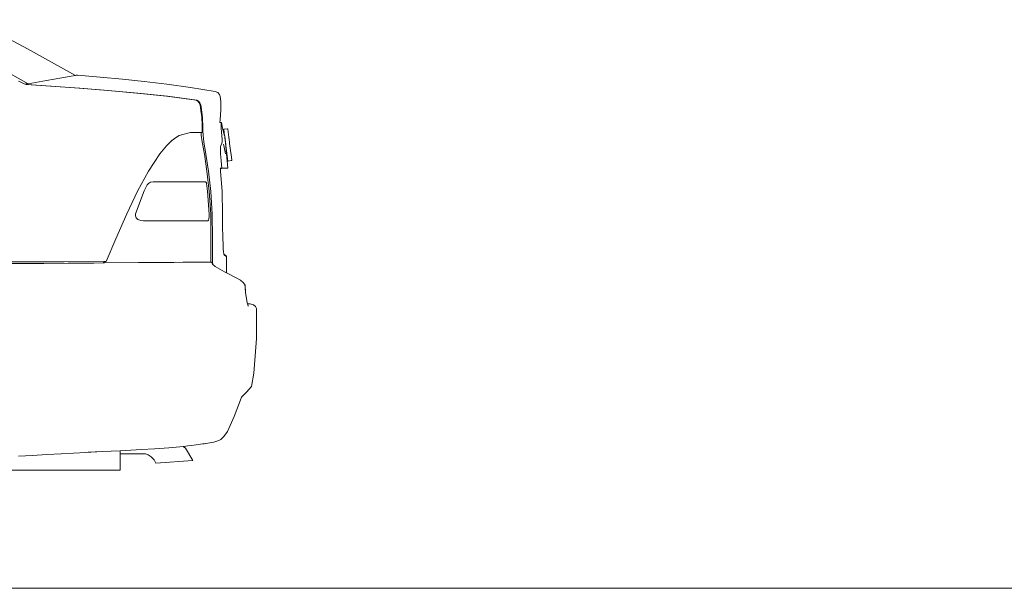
# Model space of a CAD drawing. Header units: inches. Extents: x 1987 to 3775, y 142 to 1299.
# Tile 28 of 50: x 2613 to 2698, y 1212 to 1261. Entities that reach past the tile are written whole.
import ezdxf

# ---------------------------------------------------------------- set-up
doc = ezdxf.new("R2010")
doc.units = ezdxf.units.IN
doc.header["$MEASUREMENT"] = 0
doc.layers.add('CAR', color=173, linetype='Continuous', lineweight=13)

# ---------------------------------------------------------------- blocks, each defined once
blk = doc.blocks.new('A$C476D423A')
at = {"layer": 'CAR'}
for p, q in [((65.48, 46.756), (60.742, 49.293)), ((61.203, 46.15), (65.546, 43.748)), ((69.658, 44.466), (65.48, 46.756)), ((69.658, 44.466), (69.273, 44.404)), ((69.658, 44.466), (69.698, 44.472)), ((69.828, 44.49), (69.698, 44.472)), ((71.795, 44.315), (69.828, 44.49)), ((64.904, 43.874), (64.706, 43.979)), ((65.193, 43.738), (64.904, 43.874)), ((65.308, 43.705), (65.193, 43.738)), ((65.375, 43.717), (65.308, 43.705)), ((65.33, 43.698), (65.308, 43.705)), ((65.389, 43.709), (65.33, 43.698)), ((65.379, 43.684), (65.33, 43.698)), ((65.399, 43.721), (65.375, 43.717)), ((65.375, 43.717), (65.389, 43.709)), ((65.421, 43.671), (65.379, 43.684)), ((65.379, 43.684), (70.011, 43.361)), ((65.413, 43.713), (65.389, 43.709)), ((65.546, 43.748), (65.399, 43.721)), ((65.472, 43.724), (65.413, 43.713)), ((67.547, 43.529), (65.421, 43.671)), ((65.536, 43.718), (65.542, 43.737)), ((67.138, 44.034), (65.542, 43.737)), ((65.542, 43.737), (65.546, 43.748)), ((68.453, 44.265), (67.138, 44.034)), ((69.273, 44.404), (68.453, 44.265)), ((73.71, 44.138), (71.795, 44.315)), ((75.611, 43.943), (73.71, 44.138)), ((77.577, 43.709), (75.611, 43.943)), ((79.615, 43.424), (77.577, 43.709)), ((69.958, 43.358), (67.547, 43.529)), ((72.439, 43.165), (69.958, 43.358)), ((70.011, 43.361), (72.495, 43.169)), ((74.971, 42.934), (72.439, 43.165)), ((72.495, 43.169), (75.064, 42.937)), ((77.534, 42.654), (74.971, 42.934)), ((75.064, 42.937), (77.633, 42.655)), ((81.768, 43.07), (79.615, 43.424)), ((81.995, 42.975), (81.768, 43.07)), ((82.137, 42.819), (81.995, 42.975)), ((82.204, 42.65), (82.137, 42.819)), ((80.108, 42.31), (77.534, 42.654)), ((77.633, 42.655), (80.168, 42.31)), ((80.26, 42.231), (80.108, 42.31)), ((80.168, 42.31), (80.328, 42.23)), ((80.374, 42.086), (80.26, 42.231)), ((80.328, 42.23), (80.443, 42.078)), ((80.452, 41.897), (80.374, 42.086)), ((80.443, 42.078), (80.512, 41.902)), ((80.528, 41.43), (80.452, 41.897)), ((80.512, 41.902), (80.579, 41.517)), ((82.244, 42.204), (82.204, 42.65)), ((82.246, 41.473), (82.244, 42.204)), ((80.596, 40.841), (80.528, 41.43)), ((80.579, 41.517), (80.654, 40.818)), ((82.188, 40.61), (82.246, 41.473)), ((80.626, 40.137), (80.596, 40.841)), ((80.654, 40.818), (80.704, 39.91)), ((82.18, 40.382), (82.188, 40.61)), ((82.3, 40.371), (82.18, 40.382)), ((82.296, 40.352), (82.294, 40.281)), ((82.294, 40.281), (82.294, 40.112)), ((82.3, 40.371), (82.296, 40.352)), ((82.412, 39.902), (82.3, 40.371)), ((78.651, 39.241), (78.946, 39.345)), ((78.946, 39.345), (79.397, 39.455)), ((79.397, 39.455), (79.628, 39.504)), ((79.628, 39.504), (79.83, 39.523)), ((79.83, 39.523), (79.832, 39.523)), ((79.832, 39.523), (80.138, 39.527)), ((80.238, 39.529), (80.138, 39.527)), ((80.238, 39.529), (80.635, 39.529)), ((80.559, 39.273), (80.555, 39.529)), ((80.635, 39.529), (80.626, 40.137)), ((80.704, 39.91), (80.704, 39.698)), ((80.704, 39.698), (80.721, 39.281)), ((82.294, 40.112), (82.295, 39.868)), ((82.295, 39.868), (82.317, 39.564)), ((82.317, 39.564), (82.344, 39.194)), ((82.587, 39.229), (82.412, 39.902)), ((82.512, 39.805), (82.819, 39.845)), ((82.512, 39.805), (82.587, 39.229)), ((82.819, 39.845), (82.854, 39.818)), ((82.948, 39.108), (82.854, 39.818)), ((77.547, 38.367), (78.031, 38.84)), ((78.031, 38.84), (78.057, 38.859)), ((78.057, 38.859), (78.326, 39.056)), ((78.326, 39.056), (78.651, 39.241)), ((80.639, 38.707), (80.559, 39.273)), ((80.824, 37.64), (80.639, 38.707)), ((80.721, 39.281), (80.788, 38.71)), ((80.788, 38.71), (80.965, 37.641)), ((82.378, 38.671), (82.248, 38.359)), ((82.344, 39.194), (82.369, 38.933)), ((82.369, 38.933), (82.379, 38.827)), ((82.384, 38.762), (82.378, 38.671)), ((82.379, 38.827), (82.384, 38.762)), ((82.506, 38.402), (82.483, 38.497)), ((82.588, 39.224), (82.587, 39.229)), ((82.75, 37.661), (82.588, 39.224)), ((82.588, 39.224), (82.615, 39.024)), ((82.615, 39.022), (82.615, 39.024)), ((82.615, 39.022), (82.653, 38.729)), ((82.654, 38.724), (82.653, 38.729)), ((82.654, 38.72), (82.654, 38.724)), ((82.655, 38.718), (82.654, 38.72)), ((82.685, 38.486), (82.655, 38.718)), ((82.686, 38.483), (82.685, 38.486)), ((82.686, 38.483), (82.692, 38.434)), ((82.948, 39.108), (82.948, 39.107)), ((82.96, 39.015), (82.948, 39.107)), ((82.96, 39.015), (82.96, 39.012)), ((82.96, 39.012), (82.961, 39.008)), ((82.961, 39.008), (82.961, 39.006)), ((82.961, 39.006), (82.962, 38.996)), ((82.962, 38.996), (82.963, 38.992)), ((82.963, 38.992), (82.963, 38.99)), ((82.963, 38.99), (82.963, 38.988)), ((82.963, 38.988), (82.964, 38.986)), ((82.964, 38.986), (82.964, 38.985)), ((82.964, 38.985), (82.964, 38.982)), ((82.964, 38.982), (82.964, 38.98)), ((82.964, 38.98), (82.965, 38.978)), ((82.965, 38.978), (82.965, 38.977)), ((82.965, 38.977), (82.966, 38.965)), ((82.966, 38.965), (82.967, 38.959)), ((82.976, 38.891), (82.967, 38.959)), ((82.976, 38.891), (82.976, 38.89)), ((82.976, 38.89), (82.979, 38.867)), ((82.979, 38.867), (82.979, 38.865)), ((82.979, 38.865), (82.982, 38.847)), ((82.982, 38.847), (82.983, 38.842)), ((82.983, 38.842), (82.983, 38.838)), ((82.987, 38.809), (82.983, 38.838)), ((82.987, 38.809), (82.987, 38.807)), ((82.987, 38.807), (82.994, 38.755)), ((82.994, 38.755), (82.994, 38.753)), ((82.994, 38.753), (82.995, 38.747)), ((82.995, 38.747), (82.996, 38.744)), ((82.996, 38.744), (82.996, 38.738)), ((82.996, 38.738), (82.997, 38.732)), ((82.997, 38.732), (82.997, 38.73)), ((83.017, 38.581), (82.997, 38.73)), ((83.017, 38.581), (83.017, 38.58)), ((83.02, 38.561), (83.017, 38.58)), ((83.02, 38.561), (83.02, 38.558)), ((83.02, 38.558), (83.02, 38.557)), ((83.125, 37.759), (83.02, 38.557)), ((75.97, 36.171), (76.956, 37.651)), ((76.956, 37.651), (77.547, 38.367)), ((76.956, 37.651), (77.112, 37.832)), ((81.053, 36.15), (80.824, 37.64)), ((80.965, 37.641), (81.199, 36.153)), ((82.22, 38.314), (82.213, 38.192)), ((82.213, 38.192), (82.219, 37.957)), ((82.219, 37.957), (82.24, 37.641)), ((82.248, 38.359), (82.22, 38.314)), ((82.24, 37.641), (82.254, 37.404)), ((82.674, 37.661), (82.506, 38.402)), ((82.693, 38.431), (82.692, 38.434)), ((82.693, 38.431), (82.875, 37.042)), ((82.857, 36.429), (82.75, 37.661)), ((83.125, 37.759), (83.125, 37.757)), ((83.125, 37.757), (83.143, 37.62)), ((83.143, 37.62), (83.144, 37.619)), ((83.144, 37.619), (83.21, 37.118)), ((82.254, 37.404), (82.277, 37.056)), ((82.277, 37.056), (82.303, 36.732)), ((82.303, 36.732), (82.332, 36.409)), ((82.875, 37.042), (83.183, 37.083)), ((83.183, 37.083), (83.21, 37.118)), ((75.028, 34.44), (75.97, 36.171)), ((81.053, 36.15), (81.254, 34.416)), ((81.199, 36.153), (81.388, 34.41)), ((82.211, 36.409), (82.212, 36.407)), ((82.211, 36.409), (82.314, 36.409)), ((82.24, 36.407), (82.212, 36.406)), ((82.24, 36.407), (82.212, 36.407)), ((82.212, 36.407), (82.212, 36.406)), ((82.212, 36.406), (82.236, 36.153)), ((82.236, 36.153), (82.358, 34.41)), ((82.24, 36.407), (82.287, 36.408)), ((82.287, 36.408), (82.314, 36.409)), ((82.314, 36.409), (82.318, 36.41)), ((82.318, 36.41), (82.332, 36.409)), ((82.332, 36.409), (82.39, 36.419)), ((82.517, 36.409), (82.332, 36.409)), ((82.39, 36.419), (82.45, 36.429)), ((82.45, 36.429), (82.857, 36.429)), ((82.49, 36.418), (82.472, 36.418)), ((82.793, 36.429), (82.49, 36.418)), ((82.516, 36.418), (82.497, 36.417)), ((82.516, 36.417), (82.857, 36.429)), ((82.6, 36.421), (82.516, 36.418)), ((82.516, 36.417), (82.516, 36.418)), ((82.517, 36.409), (82.516, 36.417)), ((82.6, 36.421), (82.857, 36.429)), ((82.793, 36.429), (82.6, 36.421)), ((75.985, 35.097), (75.869, 34.974)), ((76.163, 35.2), (75.985, 35.097)), ((76.381, 35.229), (76.163, 35.2)), ((80.916, 35.229), (76.381, 35.229)), ((80.975, 35.187), (80.916, 35.229)), ((80.998, 35.139), (80.975, 35.187)), ((81.021, 35.075), (80.998, 35.139)), ((81.052, 34.889), (81.021, 35.075)), ((74.09, 32.458), (75.028, 34.44)), ((75.593, 34.444), (74.853, 32.463)), ((75.869, 34.974), (75.593, 34.444)), ((81.109, 34.419), (81.052, 34.889)), ((81.242, 32.442), (81.109, 34.419)), ((81.382, 32.439), (81.254, 34.416)), ((81.388, 34.41), (81.508, 32.441)), ((82.358, 34.41), (82.413, 32.441)), ((74.853, 32.463), (74.838, 32.281)), ((73.148, 30.293), (74.09, 32.458)), ((74.838, 32.281), (74.908, 32.106)), ((74.908, 32.106), (75.066, 31.966)), ((75.066, 31.966), (75.305, 31.88)), ((75.305, 31.88), (75.56, 31.869)), ((81.137, 31.869), (75.56, 31.869)), ((81.137, 31.869), (81.172, 31.901)), ((81.172, 31.901), (81.21, 32.03)), ((81.21, 32.03), (81.235, 32.234)), ((81.235, 32.234), (81.242, 32.442)), ((81.387, 30.284), (81.382, 32.439)), ((81.508, 32.441), (81.52, 30.363)), ((82.413, 32.441), (82.414, 31.416)), ((82.414, 31.416), (82.432, 30.37)), ((72.304, 28.323), (73.148, 30.293)), ((81.386, 28.284), (81.387, 30.284)), ((81.52, 30.363), (81.544, 28.29)), ((82.432, 30.37), (82.451, 29.763)), ((82.451, 29.763), (82.47, 29.435)), ((82.47, 29.435), (82.49, 29.179)), ((82.49, 29.179), (82.514, 28.997)), ((68.663, 28.293), (58.171, 28.289)), ((66.907, 28.153), (71.243, 28.201)), ((72.095, 28.321), (68.663, 28.293)), ((71.243, 28.201), (69.018, 28.175)), ((71.243, 28.201), (72.047, 28.21)), ((72.095, 28.321), (72.047, 28.21)), ((72.167, 28.211), (72.047, 28.21)), ((72.095, 28.321), (72.215, 28.322)), ((72.215, 28.322), (72.167, 28.211)), ((72.167, 28.211), (75.186, 28.244)), ((72.215, 28.322), (72.304, 28.323)), ((76.518, 28.252), (75.106, 28.244)), ((75.186, 28.244), (78.087, 28.258)), ((78.167, 28.258), (78.087, 28.258)), ((78.167, 28.258), (78.177, 28.258)), ((78.18, 28.258), (78.177, 28.258)), ((78.18, 28.258), (78.352, 28.261)), ((78.956, 28.261), (78.18, 28.258)), ((79.156, 28.261), (78.956, 28.261)), ((79.643, 28.263), (79.156, 28.261)), ((80.049, 28.266), (79.643, 28.263)), ((80.386, 28.269), (80.049, 28.266)), ((80.215, 28.269), (80.386, 28.269)), ((80.4, 28.269), (80.386, 28.269)), ((80.4, 28.269), (80.694, 28.273)), ((80.694, 28.273), (80.695, 28.273)), ((80.828, 28.275), (80.695, 28.273)), ((81.169, 28.28), (80.828, 28.275)), ((81.437, 28.283), (81.169, 28.28)), ((81.437, 28.283), (81.386, 28.284)), ((81.533, 28.088), (81.437, 28.283)), ((81.544, 28.29), (81.548, 28.075)), ((82.514, 28.997), (82.521, 28.966)), ((82.742, 28.789), (82.521, 28.966)), ((82.521, 28.966), (82.536, 28.902)), ((82.536, 28.902), (82.56, 28.869)), ((82.56, 28.869), (82.687, 28.808)), ((82.687, 28.808), (82.742, 28.789)), ((82.742, 28.789), (82.748, 28.29)), ((82.752, 27.34), (82.748, 28.29)), ((66.909, 28.15), (62.535, 28.169)), ((66.907, 28.153), (62.535, 28.169)), ((69.018, 28.175), (66.907, 28.153)), ((69.018, 28.175), (66.909, 28.15)), ((81.548, 28.075), (81.533, 28.088)), ((81.761, 27.888), (81.548, 28.075)), ((82.569, 27.431), (81.761, 27.888)), ((82.752, 27.34), (82.569, 27.431)), ((82.752, 27.34), (83.589, 26.922)), ((83.959, 26.704), (83.589, 26.922)), ((84.23, 26.49), (83.959, 26.704)), ((84.359, 26.282), (84.23, 26.49)), ((84.335, 26.282), (84.352, 26.106)), ((84.352, 26.106), (84.359, 26.282)), ((84.352, 26.106), (84.399, 25.625)), ((84.399, 25.625), (84.359, 26.282)), ((84.399, 25.625), (84.471, 25.124)), ((84.471, 25.124), (84.537, 24.735)), ((84.537, 24.735), (84.556, 24.674)), ((84.715, 24.665), (84.556, 24.674)), ((84.556, 24.674), (84.59, 24.569)), ((84.669, 24.471), (84.59, 24.569)), ((84.59, 24.569), (84.626, 24.455)), ((84.811, 24.662), (84.715, 24.665)), ((85.099, 24.567), (84.811, 24.662)), ((85.267, 24.422), (85.099, 24.567)), ((85.338, 24.244), (85.267, 24.422)), ((85.338, 24.244), (85.344, 21.649)), ((85.111, 18.658), (85.344, 21.649)), ((85.111, 18.658), (84.926, 17.484)), ((84.477, 17.016), (84.926, 17.484)), ((83.422, 14.906), (84.015, 16.486)), ((84.015, 16.486), (84.053, 16.569)), ((84.053, 16.569), (84.477, 17.016)), ((82.819, 13.607), (83.422, 14.906)), ((81.647, 12.681), (82.072, 12.815)), ((82.072, 12.815), (82.252, 12.886)), ((82.252, 12.886), (82.529, 13.157)), ((82.529, 13.157), (82.819, 13.607)), ((73.523, 11.929), (75.368, 12.02)), ((75.368, 12.02), (76.509, 12.092)), ((76.509, 12.092), (77.753, 12.187)), ((77.753, 12.187), (78.692, 12.269)), ((78.692, 12.269), (78.997, 12.299)), ((79.052, 12.305), (78.997, 12.299)), ((78.997, 12.299), (79.199, 12.138)), ((79.052, 12.305), (79.381, 12.341)), ((79.199, 12.138), (79.821, 11.069)), ((79.381, 12.341), (79.684, 12.375)), ((79.684, 12.375), (80.129, 12.431)), ((80.129, 12.431), (80.502, 12.486)), ((80.502, 12.486), (81.118, 12.571)), ((80.502, 12.486), (80.819, 12.533)), ((80.502, 12.486), (80.791, 12.53)), ((80.791, 12.53), (80.819, 12.533)), ((80.819, 12.533), (81.118, 12.571)), ((81.118, 12.571), (81.647, 12.681)), ((64.694, 11.444), (65.91, 11.523)), ((65.91, 11.523), (67.149, 11.597)), ((67.149, 11.597), (68.411, 11.668)), ((68.411, 11.668), (70.552, 11.781)), ((70.552, 11.781), (71.949, 11.852)), ((70.747, 11.794), (71.949, 11.852)), ((71.949, 11.852), (73.523, 11.929)), ((73.523, 10.249), (73.523, 11.929)), ((75.723, 11.649), (73.523, 11.649)), ((75.94, 11.568), (75.723, 11.649)), ((76.216, 11.387), (75.94, 11.568)), ((76.469, 11.132), (76.216, 11.387)), ((76.625, 10.84), (76.469, 11.132)), ((79.821, 11.069), (76.625, 10.84)), ((62.424, 10.249), (73.523, 10.249))]:
    blk.add_line(p, q, dxfattribs=at)

msp = doc.modelspace()

# ---------------------------------------------------------------- linework, layer by layer
at = {"layer": 'CAR'}
msp.add_line((2001.69, 1212.071), (3554.696, 1212.071), dxfattribs=at)

# ---------------------------------------------------------------- block references
msp.add_blockref('A$C476D423A', (2548.174, 1212.071), dxfattribs=at)

doc.saveas('drawing.dxf')
